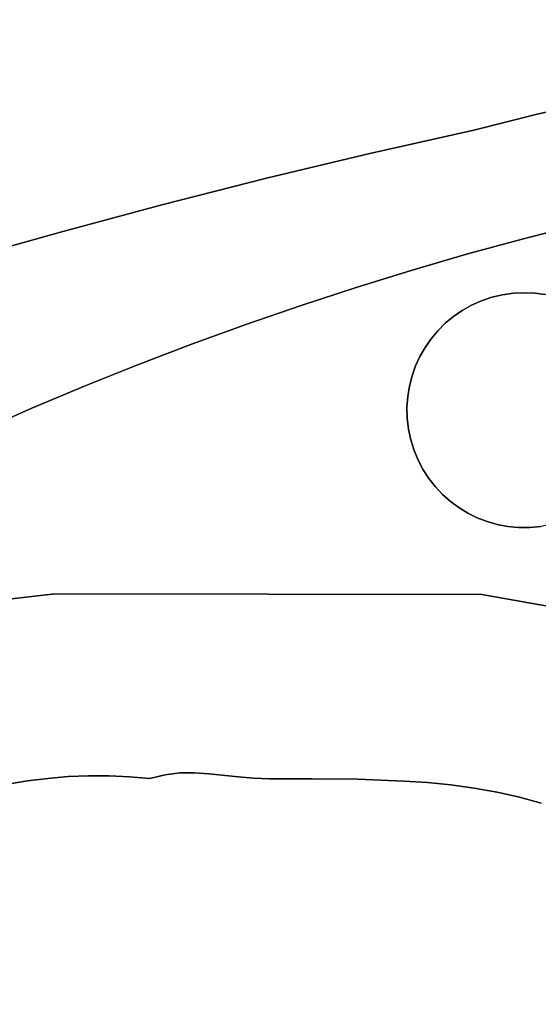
# Model space of a CAD drawing. Header units: inches. Extents: x 37.2 to 70.6, y 17.4 to 61.6.
# Tile 35 of 78: x 52.7 to 54.4, y 29.7 to 32.8. Entities that reach past the tile are written whole.
import ezdxf

# ---------------------------------------------------------------- set-up
doc = ezdxf.new("R2010")
doc.units = ezdxf.units.IN
doc.layers.add('SURFACES_FOR_SKETCHUP', color=7, linetype='Continuous')

msp = doc.modelspace()

# ---------------------------------------------------------------- linework, layer by layer
at = {"layer": 'SURFACES_FOR_SKETCHUP'}
for points, invisible_edges in [([(54.2926, 33.3099), (54.5741, 32.588), (54.5463, 33.3639)], 3), ([(54.0395, 33.2531), (54.3769, 32.5432), (54.2926, 33.3099)], 3), ([(54.5741, 32.588), (54.2926, 33.3099), (54.3769, 32.5432)], 3), ([(53.7871, 33.1935), (54.1808, 32.4933), (54.0395, 33.2531)], 3), ([(54.3769, 32.5432), (54.0395, 33.2531), (54.1808, 32.4933)], 3), ([(53.5354, 33.1311), (53.8522, 32.4199), (53.7871, 33.1935)], 3), ([(54.1808, 32.4933), (53.7871, 33.1935), (53.8522, 32.4199)], 3), ([(53.2844, 33.0658), (53.5248, 32.3418), (53.5354, 33.1311)], 3), ([(53.8522, 32.4199), (53.5354, 33.1311), (53.5248, 32.3418)], 3), ([(53.0341, 32.9978), (53.1986, 32.259), (53.2844, 33.0658)], 3), ([(53.5248, 32.3418), (53.2844, 33.0658), (53.1986, 32.259)], 3), ([(52.7846, 32.9269), (53.1986, 32.259), (53.0341, 32.9978)], 3), ([(52.5359, 32.8533), (52.8736, 32.1716), (52.7846, 32.9269)], 3), ([(53.1986, 32.259), (52.7846, 32.9269), (52.8736, 32.1716)], 3), ([(52.8736, 32.1716), (52.5359, 32.8533), (52.5499, 32.0796)], 3), ([(54.3769, 32.5432), (54.5105, 32.1947), (54.5741, 32.588)], 3), ([(54.1808, 32.4933), (54.3336, 32.1494), (54.3769, 32.5432)], 3), ([(54.5105, 32.1947), (54.3769, 32.5432), (54.3336, 32.1494)], 3), ([(53.8522, 32.4199), (54.1576, 32.1013), (54.1808, 32.4933)], 3), ([(54.3336, 32.1494), (54.1808, 32.4933), (54.1576, 32.1013)], 3), ([(53.8522, 32.4199), (53.5248, 32.3418), (53.8081, 31.9965)], 10), ([(53.9824, 32.0503), (53.8522, 32.4199), (53.8081, 31.9965)], 3), ([(54.1576, 32.1013), (53.8522, 32.4199), (53.9824, 32.0503)], 3), ([(53.1986, 32.259), (53.4624, 31.8805), (53.5248, 32.3418)], 3), ([(53.6348, 31.9399), (53.5248, 32.3418), (53.4624, 31.8805)], 3), ([(53.6348, 31.9399), (53.8081, 31.9965), (53.5248, 32.3418)], 10), ([(52.8736, 32.1716), (53.1208, 31.7533), (53.1986, 32.259)], 3), ([(53.2911, 31.8183), (53.1986, 32.259), (53.1208, 31.7533)], 3), ([(53.4624, 31.8805), (53.1986, 32.259), (53.2911, 31.8183)], 3), ([(54.5105, 32.1947), (54.3336, 32.1494), (54.4061, 31.9739)], 10), ([(52.5499, 32.0796), (52.9516, 31.6856), (52.8736, 32.1716)], 3), ([(53.1208, 31.7533), (52.8736, 32.1716), (52.9516, 31.6856)], 3), ([(54.1576, 32.1013), (54.2715, 31.9735), (54.3336, 32.1494)], 3), ([(54.3056, 31.9783), (54.3336, 32.1494), (54.2715, 31.9735)], 3), ([(54.3056, 31.9783), (54.3395, 31.9799), (54.3336, 32.1494)], 10), ([(54.3395, 31.9799), (54.373, 31.9784), (54.3336, 32.1494)], 10), ([(54.373, 31.9784), (54.4061, 31.9739), (54.3336, 32.1494)], 10), ([(53.9824, 32.0503), (54.1434, 31.9237), (54.1576, 32.1013)], 3), ([(54.173, 31.9403), (54.1576, 32.1013), (54.1434, 31.9237)], 3), ([(54.2044, 31.9543), (54.1576, 32.1013), (54.173, 31.9403)], 3), ([(54.2375, 31.9655), (54.1576, 32.1013), (54.2044, 31.9543)], 3), ([(54.2715, 31.9735), (54.1576, 32.1013), (54.2375, 31.9655)], 3), ([(52.7835, 31.6151), (52.5499, 32.0796), (52.6165, 31.5419)], 3), ([(52.9516, 31.6856), (52.5499, 32.0796), (52.7835, 31.6151)], 3), ([(53.8081, 31.9965), (54.0453, 31.8345), (53.9824, 32.0503)], 3), ([(54.0666, 31.8599), (53.9824, 32.0503), (54.0453, 31.8345)], 3), ([(54.0901, 31.8833), (53.9824, 32.0503), (54.0666, 31.8599)], 3), ([(54.1158, 31.9047), (53.9824, 32.0503), (54.0901, 31.8833)], 3), ([(54.1434, 31.9237), (53.9824, 32.0503), (54.1158, 31.9047)], 3), ([(53.8081, 31.9965), (53.6348, 31.9399), (53.9851, 31.7174)], 10), ([(53.8081, 31.9965), (53.9851, 31.7174), (53.9962, 31.7487)], 9), ([(53.8081, 31.9965), (53.9962, 31.7487), (54.01, 31.7788)], 9), ([(53.8081, 31.9965), (54.01, 31.7788), (54.0264, 31.8074)], 9), ([(53.8081, 31.9965), (54.0264, 31.8074), (54.0453, 31.8345)], 9), ([(54.0264, 31.8074), (54.2375, 31.9655), (54.0453, 31.8345)], 3), ([(54.0264, 31.8074), (54.7094, 31.5836), (54.2375, 31.9655)], 11), ([(54.2044, 31.9543), (54.0453, 31.8345), (54.2375, 31.9655)], 3), ([(54.2375, 31.9655), (54.4699, 31.9562), (54.2715, 31.9735)], 3), ([(54.5003, 31.9432), (54.2375, 31.9655), (54.7094, 31.5836)], 11), ([(54.4699, 31.9562), (54.2375, 31.9655), (54.5003, 31.9432)], 3), ([(54.2715, 31.9735), (54.4061, 31.9739), (54.3056, 31.9783)], 3), ([(54.4061, 31.9739), (54.2715, 31.9735), (54.4385, 31.9664)], 3), ([(54.4385, 31.9664), (54.2715, 31.9735), (54.4699, 31.9562)], 3), ([(54.373, 31.9784), (54.3395, 31.9799), (54.3056, 31.9783)], 8), ([(54.373, 31.9784), (54.3056, 31.9783), (54.4061, 31.9739)], 3), ([(53.6348, 31.9399), (53.4624, 31.8805), (53.969, 31.6181)], 10), ([(53.969, 31.6181), (53.9714, 31.652), (53.6348, 31.9399)], 10), ([(53.9714, 31.652), (53.9768, 31.6851), (53.6348, 31.9399)], 10), ([(53.9768, 31.6851), (53.9851, 31.7174), (53.6348, 31.9399)], 10), ([(54.0453, 31.8345), (54.2044, 31.9543), (54.0666, 31.8599)], 3), ([(54.0666, 31.8599), (54.2044, 31.9543), (54.0901, 31.8833)], 3), ([(54.2044, 31.9543), (54.173, 31.9403), (54.0901, 31.8833)], 10), ([(54.1158, 31.9047), (54.0901, 31.8833), (54.173, 31.9403)], 10), ([(54.173, 31.9403), (54.1434, 31.9237), (54.1158, 31.9047)], 8), ([(53.2911, 31.8183), (53.9811, 31.5149), (53.4624, 31.8805)], 3), ([(53.9698, 31.5837), (53.969, 31.6181), (53.4624, 31.8805)], 10), ([(53.9698, 31.5837), (53.4624, 31.8805), (53.9739, 31.549)], 3), ([(53.9739, 31.549), (53.4624, 31.8805), (53.9811, 31.5149)], 3), ([(53.1208, 31.7533), (52.8562, 31.0287), (53.2911, 31.8183)], 3), ([(52.8562, 31.0287), (54.0044, 31.4507), (53.2911, 31.8183)], 11), ([(53.9811, 31.5149), (53.2911, 31.8183), (53.9914, 31.4821)], 3), ([(53.9914, 31.4821), (53.2911, 31.8183), (54.0044, 31.4507)], 3), ([(53.9962, 31.7487), (53.9698, 31.5837), (54.01, 31.7788)], 3), ([(53.9739, 31.549), (54.01, 31.7788), (53.9698, 31.5837)], 3), ([(54.01, 31.7788), (53.9739, 31.549), (54.0264, 31.8074)], 3), ([(53.9739, 31.549), (54.357, 31.2389), (54.0264, 31.8074)], 11), ([(54.0264, 31.8074), (54.357, 31.2389), (54.7094, 31.5836)], 11), ([(52.9516, 31.6856), (52.8562, 31.0287), (53.1208, 31.7533)], 3), ([(53.9851, 31.7174), (53.9698, 31.5837), (53.9962, 31.7487)], 3), ([(53.9768, 31.6851), (53.969, 31.6181), (53.9851, 31.7174)], 3), ([(53.9698, 31.5837), (53.9851, 31.7174), (53.969, 31.6181)], 3), ([(52.7835, 31.6151), (52.8562, 31.0287), (52.9516, 31.6856)], 3), ([(53.9768, 31.6851), (53.9714, 31.652), (53.969, 31.6181)], 8), ([(52.6165, 31.5419), (52.8562, 31.0287), (52.7835, 31.6151)], 3), ([(54.5988, 31.3442), (54.7094, 31.5836), (54.357, 31.2389)], 11), ([(52.8562, 31.0287), (52.6165, 31.5419), (52.7109, 31.0126)], 3), ([(54.1064, 31.3211), (54.357, 31.2389), (53.9739, 31.549)], 11), ([(54.1064, 31.3211), (53.9739, 31.549), (54.0817, 31.343)], 3), ([(53.9811, 31.5149), (54.0817, 31.343), (53.9739, 31.549)], 3), ([(54.059, 31.367), (53.9811, 31.5149), (54.0384, 31.3931)], 3), ([(54.0817, 31.343), (53.9811, 31.5149), (54.059, 31.367)], 3), ([(53.9811, 31.5149), (53.9914, 31.4821), (54.0384, 31.3931)], 10), ([(54.0202, 31.421), (54.0384, 31.3931), (53.9914, 31.4821)], 10), ([(53.9914, 31.4821), (54.0044, 31.4507), (54.0202, 31.421)], 8), ([(54.0044, 31.4507), (52.8562, 31.0287), (54.0202, 31.421)], 3), ([(54.0202, 31.421), (52.8562, 31.0287), (54.0384, 31.3931)], 3), ([(54.0384, 31.3931), (52.8562, 31.0287), (54.059, 31.367)], 3), ([(54.2058, 31.027), (54.059, 31.367), (52.8562, 31.0287)], 3), ([(54.0817, 31.343), (54.059, 31.367), (54.2058, 31.027)], 10), ([(54.1064, 31.3211), (54.0817, 31.343), (54.2058, 31.027)], 10), ([(54.5988, 31.3442), (54.357, 31.2389), (54.5742, 31.3222)], 3), ([(54.133, 31.3014), (54.1064, 31.3211), (54.2058, 31.027)], 10), ([(54.133, 31.3014), (54.357, 31.2389), (54.1064, 31.3211)], 3), ([(54.3918, 31.2422), (54.5742, 31.3222), (54.357, 31.2389)], 3), ([(54.1612, 31.2842), (54.133, 31.3014), (54.2058, 31.027)], 10), ([(54.1612, 31.2842), (54.3221, 31.2389), (54.133, 31.3014)], 3), ([(54.357, 31.2389), (54.133, 31.3014), (54.3221, 31.2389)], 3), ([(54.1612, 31.2842), (54.2058, 31.027), (54.191, 31.2696)], 3), ([(54.191, 31.2696), (54.3221, 31.2389), (54.1612, 31.2842)], 3), ([(54.191, 31.2696), (54.2058, 31.027), (54.2221, 31.2576)], 3), ([(54.2221, 31.2576), (54.2878, 31.2421), (54.191, 31.2696)], 3), ([(54.3221, 31.2389), (54.191, 31.2696), (54.2878, 31.2421)], 3), ([(54.2221, 31.2576), (54.2058, 31.027), (54.2545, 31.2484)], 3), ([(54.2221, 31.2576), (54.2545, 31.2484), (54.2878, 31.2421)], 8), ([(54.3918, 31.2422), (54.2058, 31.027), (54.4255, 31.2486)], 3), ([(54.7797, 30.9248), (54.4255, 31.2486), (54.2058, 31.027)], 3), ([(54.2545, 31.2484), (54.2058, 31.027), (54.2878, 31.2421)], 3), ([(54.357, 31.2389), (54.2058, 31.027), (54.3918, 31.2422)], 3), ([(54.2878, 31.2421), (54.2058, 31.027), (54.3221, 31.2389)], 3), ([(54.3221, 31.2389), (54.2058, 31.027), (54.357, 31.2389)], 3), ([(52.7699, 30.4383), (52.7109, 31.0126), (52.7061, 30.4275)], 3), ([(52.7109, 31.0126), (52.834, 30.4464), (52.8562, 31.0287)], 3), ([(52.834, 30.4464), (52.7109, 31.0126), (52.7699, 30.4383)], 3), ([(52.8984, 30.4518), (52.8562, 31.0287), (52.834, 30.4464)], 3), ([(53.4362, 30.4509), (52.8562, 31.0287), (53.3432, 30.4611)], 3), ([(53.2513, 30.4634), (52.8562, 31.0287), (53.2046, 30.4578)], 3), ([(53.2973, 30.464), (52.8562, 31.0287), (53.2513, 30.4634)], 3), ([(53.0922, 30.4513), (52.8562, 31.0287), (53.0276, 30.4543)], 3), ([(52.9629, 30.4544), (52.8562, 31.0287), (52.8984, 30.4518)], 3), ([(52.8562, 31.0287), (53.4844, 30.4466), (54.2058, 31.027)], 3), ([(53.4844, 30.4466), (52.8562, 31.0287), (53.4362, 30.4509)], 3), ([(53.3432, 30.4611), (52.8562, 31.0287), (53.2973, 30.464)], 3), ([(53.2046, 30.4578), (52.8562, 31.0287), (53.0922, 30.4513)], 11), ([(53.0276, 30.4543), (52.8562, 31.0287), (52.9629, 30.4544)], 3), ([(53.5344, 30.4448), (54.2058, 31.027), (53.4844, 30.4466)], 3), ([(53.6692, 30.4449), (54.2058, 31.027), (53.5344, 30.4448)], 3), ([(53.8122, 30.4436), (54.2058, 31.027), (53.6692, 30.4449)], 3), ([(53.9597, 30.438), (54.2058, 31.027), (53.8122, 30.4436)], 3), ([(54.034, 30.4328), (54.2058, 31.027), (53.9597, 30.438)], 3), ([(54.1081, 30.4254), (54.2058, 31.027), (54.034, 30.4328)], 3), ([(54.1815, 30.4156), (54.2058, 31.027), (54.1081, 30.4254)], 3), ([(54.2538, 30.4031), (54.2058, 31.027), (54.1815, 30.4156)], 3), ([(54.2058, 31.027), (54.3246, 30.3874), (54.7797, 30.9248)], 3), ([(54.2538, 30.4031), (54.3246, 30.3874), (54.2058, 31.027)], 10), ([(54.3933, 30.3682), (54.7797, 30.9248), (54.3246, 30.3874)], 3), ([(52.7699, 30.4383), (52.8972, 29.3814), (52.834, 30.4464)], 3), ([(52.834, 30.4464), (52.8972, 29.3814), (52.8984, 30.4518)], 3), ([(52.8984, 30.4518), (52.8972, 29.3814), (52.9629, 30.4544)], 3), ([(53.051, 29.3844), (52.9629, 30.4544), (52.8972, 29.3814)], 3), ([(52.9629, 30.4544), (53.051, 29.3844), (53.0276, 30.4543)], 3), ([(53.0276, 30.4543), (53.051, 29.3844), (53.0922, 30.4513)], 3), ([(53.0922, 30.4513), (53.051, 29.3844), (53.1567, 30.4457)], 3), ([(53.205, 29.3811), (53.1567, 30.4457), (53.051, 29.3844)], 3), ([(53.0922, 30.4513), (53.1567, 30.4457), (53.2046, 30.4578)], 8), ([(53.3432, 30.4611), (53.2973, 30.464), (53.1567, 30.4457)], 10), ([(53.2513, 30.4634), (53.1567, 30.4457), (53.2973, 30.464)], 3), ([(53.2513, 30.4634), (53.2046, 30.4578), (53.1567, 30.4457)], 8), ([(53.1567, 30.4457), (53.205, 29.3811), (53.3432, 30.4611)], 11), ([(53.3589, 29.3715), (53.3432, 30.4611), (53.205, 29.3811)], 3), ([(53.3432, 30.4611), (53.3589, 29.3715), (53.4362, 30.4509)], 3), ([(53.4362, 30.4509), (53.3589, 29.3715), (53.4844, 30.4466)], 3), ([(53.4082, 29.3652), (53.4844, 30.4466), (53.3589, 29.3715)], 3), ([(53.4844, 30.4466), (53.4082, 29.3652), (53.5344, 30.4448)], 3), ([(53.457, 29.3565), (53.5344, 30.4448), (53.4082, 29.3652)], 3), ([(53.5344, 30.4448), (53.457, 29.3565), (53.6692, 30.4449)], 3), ([(53.5053, 29.3453), (53.6692, 30.4449), (53.457, 29.3565)], 3), ([(53.5529, 29.3317), (53.6692, 30.4449), (53.5053, 29.3453)], 3), ([(53.6692, 30.4449), (53.5529, 29.3317), (53.8122, 30.4436)], 3), ([(53.5997, 29.3157), (53.8122, 30.4436), (53.5529, 29.3317)], 3), ([(53.6457, 29.2974), (53.8122, 30.4436), (53.5997, 29.3157)], 3), ([(53.8122, 30.4436), (53.6457, 29.2974), (53.9597, 30.438)], 3), ([(52.7061, 30.4275), (52.8972, 29.3814), (52.7699, 30.4383)], 3), ([(52.8972, 29.3814), (52.7061, 30.4275), (52.7437, 29.3721)], 3), ([(53.6908, 29.2767), (53.9597, 30.438), (53.6457, 29.2974)], 3), ([(53.9597, 30.438), (53.6908, 29.2767), (54.034, 30.4328)], 3), ([(54.034, 30.4328), (53.6908, 29.2767), (54.5968, 29.7798)], 11), ([(54.034, 30.4328), (54.5968, 29.7798), (54.1081, 30.4254)], 3), ([(54.1081, 30.4254), (54.5968, 29.7798), (54.1815, 30.4156)], 3), ([(54.1815, 30.4156), (54.6098, 29.8735), (54.2538, 30.4031)], 3), ([(54.6098, 29.8735), (54.1815, 30.4156), (54.5968, 29.7798)], 3), ([(54.3246, 30.3874), (54.2538, 30.4031), (54.6225, 29.9669)], 10), ([(54.6098, 29.8735), (54.6225, 29.9669), (54.2538, 30.4031)], 10), ([(54.3246, 30.3874), (54.6225, 29.9669), (54.3933, 30.3682)], 3), ([(54.5853, 29.6852), (54.5968, 29.7798), (53.6908, 29.2767)], 10)]:
    msp.add_3dface(points, dxfattribs=dict(at, invisible_edges=invisible_edges))

doc.saveas('drawing.dxf')
